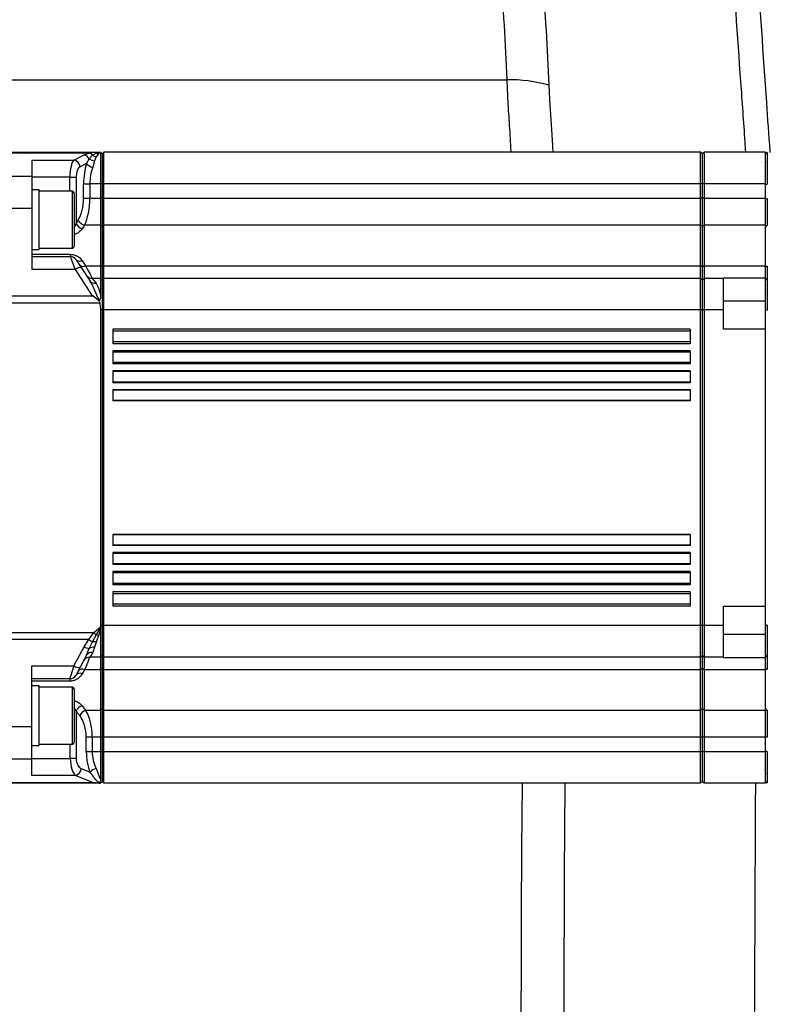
# Model space of a CAD drawing. Extents: x 0 to 8410, y 0 to 5940.
# Tile 34 of 161: x 1671 to 1884, y 2448 to 2729. Entities that reach past the tile are written whole.
import ezdxf

# ---------------------------------------------------------------- set-up
doc = ezdxf.new("R2010")
doc.units = 0
doc.header["$LTSCALE"] = 10
doc.layers.get('0').update_dxf_attribs({"linetype": 'CONTINUOUS'})
doc.styles.add('SLDTEXTSTYLE0', font='TXT', dxfattribs={"width": 0.605})
doc.dimstyles.new('SLDDIMSTYLE1', dxfattribs={"dimtxt": 50, "dimasz": 50, "dimexe": 0, "dimexo": 0.0625, "dimgap": 12.5, "dimtad": 1, "dimdec": 1, "dimrnd": 1e-09, "dimzin": 12, "dimtxsty": 'SLDTEXTSTYLE0', "dimsah": 1, "dimcen": 0.09, "dimazin": 3, "dimtfac": 1, "dimtofl": 0, "dimtmove": 0, "dimatfit": 3, "dimtolj": 1, "dimtzin": 12})

# ---------------------------------------------------------------- blocks, each defined once
blk = doc.blocks.new('_D_20')
at = {"color": 7, "linetype": 'CONTINUOUS'}
for p, q in [((286.65, 2500.02), (286.65, 1272.39)), ((1938.65, 2492.02), (1938.65, 1272.39)), ((1938.65, 1287.39), (286.65, 1287.39))]:
    blk.add_line(p, q, dxfattribs=at)
for points in [[(286.65, 1287.39), (336.65, 1279.89), (336.65, 1294.89)], [(1938.65, 1287.39), (1888.65, 1294.89), (1888.65, 1279.89)]]:
    blk.add_solid(points, dxfattribs=at)
at = {"color": 7, "linetype": 'CONTINUOUS', "insert": (1036.26, 1351.84), "char_height": 50, "attachment_point": 1, "style": 'SLDTEXTSTYLE0'}
blk.add_mtext('1652', dxfattribs=at)

msp = doc.modelspace()

# ---------------------------------------------------------------- linework, layer by layer
at = {"color": 8, "linetype": 'CONTINUOUS'}
for p, q in [((1663.090309, 2711.649229), (1810.013076, 2711.649229)), ((1690.83949, 2690.749099), (1660.648008, 2690.749099)), ((1686.609646, 2688.742925), (1689.470252, 2690.200259)), ((1689.470252, 2690.200259), (1690.83949, 2690.749099)), ((1690.83949, 2690.749099), (1692.238589, 2691.02173)), ((1690.961679, 2689.131071), (1691.872736, 2690.108349)), ((1691.872736, 2690.108349), (1692.919453, 2690.740158)), ((1693.600258, 2690.560986), (1692.905923, 2689.694454)), ((1692.919453, 2690.740158), (1694.137832, 2690.997531)), ((1694.148024, 2690.923502), (1693.600258, 2690.560986)), ((1674.648007, 2688.742925), (1686.609646, 2688.742925)), ((1690.193912, 2687.735249), (1688.379725, 2686.81102)), ((1690.193912, 2687.735249), (1690.961679, 2689.131071)), ((1692.453107, 2688.544323), (1691.963991, 2686.69646)), ((1692.905923, 2689.694454), (1692.453107, 2688.544323)), ((1674.648007, 2684.088637), (1660.648008, 2684.088637)), ((1685.440143, 2683.91328), (1674.648007, 2683.91328)), ((1685.440143, 2683.91328), (1687.210282, 2683.91328)), ((1685.440143, 2679.867436), (1685.440143, 2683.91328)), ((1687.210282, 2683.91328), (1687.210282, 2670.701553)), ((1689.352235, 2677.859237), (1689.352235, 2682.021787)), ((1689.352235, 2682.021787), (1691.122373, 2682.021787)), ((1691.122373, 2682.021787), (1691.122373, 2677.859237)), ((1694.148024, 2682.021787), (1691.122373, 2682.021787)), ((1694.648048, 2682.021787), (1694.148024, 2682.021787)), ((1695.148011, 2682.021787), (1694.648048, 2682.021787)), ((1865.148028, 2682.021787), (1695.148011, 2682.021787)), ((1865.647992, 2682.021787), (1865.148028, 2682.021787)), ((1866.148015, 2682.021787), (1865.647992, 2682.021787)), ((1883.647998, 2682.021787), (1866.148015, 2682.021787)), ((1883.647998, 2681.926896), (1884.13932, 2681.926896)), ((1686.148008, 2663.89053), (1686.148008, 2679.867436)), ((1689.352235, 2677.859237), (1691.122373, 2677.859237)), ((1691.122373, 2677.859237), (1694.148024, 2677.859237)), ((1694.648048, 2677.859237), (1694.148024, 2677.859237)), ((1695.148011, 2677.859237), (1694.648048, 2677.859237)), ((1695.148011, 2677.859237), (1865.148028, 2677.859237)), ((1865.647992, 2677.859237), (1865.148028, 2677.859237)), ((1866.148015, 2677.859237), (1865.647992, 2677.859237)), ((1866.148015, 2677.859237), (1883.647998, 2677.859237)), ((1883.647998, 2677.81346), (1884.13932, 2677.81346)), ((1674.648007, 2674.89629), (1660.648008, 2674.89629)), ((1694.148024, 2670.175483), (1689.60764, 2670.175483)), ((1694.648048, 2669.791271), (1694.148024, 2670.175483)), ((1695.148011, 2670.175483), (1694.648048, 2669.791271)), ((1865.148028, 2670.175483), (1695.148011, 2670.175483)), ((1865.647992, 2669.791271), (1865.148028, 2670.175483)), ((1866.148015, 2670.175483), (1865.647992, 2669.791271)), ((1883.647998, 2670.175483), (1866.148015, 2670.175483)), ((1674.648007, 2661.880066), (1685.56734, 2661.880066)), ((1685.56734, 2661.880066), (1685.56734, 2661.232402)), ((1686.148008, 2663.597395), (1686.148008, 2663.89053)), ((1688.913187, 2660.111358), (1689.910849, 2658.621718)), ((1687.024137, 2657.526543), (1674.648007, 2657.526543)), ((1691.929599, 2650.039126), (1687.024137, 2657.526543)), ((1689.910849, 2658.621718), (1694.148024, 2658.621718)), ((1694.648048, 2658.301761), (1694.148024, 2658.621718)), ((1695.148011, 2658.621718), (1694.648048, 2658.301761)), ((1695.148011, 2658.621718), (1865.148028, 2658.621718)), ((1865.647992, 2658.301761), (1865.148028, 2658.621718)), ((1866.148015, 2658.621718), (1865.647992, 2658.301761)), ((1866.148015, 2658.621718), (1883.647998, 2658.621718)), ((1660.648008, 2650.039126), (1691.929599, 2650.039126)), ((1693.939885, 2647.968461), (1660.648008, 2647.968461)), ((1883.647998, 2648.521711), (1871.648034, 2648.521711)), ((1694.648048, 2646.021773), (1694.148024, 2646.021773)), ((1695.148011, 2646.021773), (1694.648048, 2646.021773)), ((1865.148028, 2646.021773), (1695.148011, 2646.021773)), ((1865.647992, 2646.021773), (1865.148028, 2646.021773)), ((1866.148015, 2646.021773), (1865.647992, 2646.021773)), ((1871.648034, 2646.021773), (1866.148015, 2646.021773)), ((1884.13932, 2645.927002), (1883.647998, 2645.927002)), ((1862.148007, 2639.941265), (1697.648009, 2639.941265)), ((1862.148007, 2636.952688), (1697.648009, 2636.952688)), ((1862.148007, 2634.003093), (1697.648009, 2634.003093)), ((1862.148007, 2631.014516), (1697.648009, 2631.014516)), ((1862.148007, 2628.437211), (1697.648009, 2628.437211)), ((1862.148007, 2625.448634), (1697.648009, 2625.448634)), ((1862.148007, 2623.154094), (1697.648009, 2623.154094)), ((1862.148007, 2620.165517), (1697.648009, 2620.165517)), ((1862.148007, 2581.877996), (1697.648009, 2581.877996)), ((1862.148007, 2578.889419), (1697.648009, 2578.889419)), ((1862.148007, 2576.59476), (1697.648009, 2576.59476)), ((1862.148007, 2573.606183), (1697.648009, 2573.606183)), ((1862.148007, 2571.028878), (1697.648009, 2571.028878)), ((1862.148007, 2568.040301), (1697.648009, 2568.040301)), ((1862.148007, 2565.090825), (1697.648009, 2565.090825)), ((1862.148007, 2562.102248), (1697.648009, 2562.102248)), ((1692.238589, 2554.074933), (1694.139441, 2555.629303)), ((1692.919453, 2553.31104), (1694.137832, 2555.234958)), ((1694.648048, 2556.02174), (1694.148024, 2556.02174)), ((1695.148011, 2556.02174), (1694.648048, 2556.02174)), ((1865.148028, 2556.02174), (1695.148011, 2556.02174)), ((1865.647992, 2556.02174), (1865.148028, 2556.02174)), ((1866.148015, 2556.02174), (1865.647992, 2556.02174)), ((1871.648034, 2556.02174), (1866.148015, 2556.02174)), ((1884.13932, 2556.116511), (1883.647998, 2556.116511)), ((1660.648008, 2554.074933), (1692.238589, 2554.074933)), ((1690.83949, 2552.004387), (1692.238589, 2554.074933)), ((1691.872736, 2551.397135), (1692.919453, 2553.31104)), ((1693.600258, 2553.178956), (1692.905923, 2551.317503)), ((1694.148024, 2554.695775), (1693.600258, 2553.178956)), ((1871.648034, 2553.521683), (1883.647998, 2553.521683)), ((1690.83949, 2552.004387), (1660.648008, 2552.004387)), ((1686.609646, 2544.51697), (1689.470252, 2549.956014)), ((1689.470252, 2549.956014), (1690.83949, 2552.004387)), ((1690.193912, 2547.552993), (1690.961679, 2549.458076)), ((1690.961679, 2549.458076), (1691.872736, 2551.397135)), ((1692.453107, 2549.820473), (1691.963991, 2548.331072)), ((1692.905923, 2551.317503), (1692.453107, 2549.820473)), ((1674.648007, 2544.51697), (1686.609646, 2544.51697)), ((1689.60764, 2543.421795), (1688.980361, 2542.254974)), ((1694.148024, 2543.421795), (1689.60764, 2543.421795)), ((1694.648048, 2543.741752), (1694.148024, 2543.421795)), ((1695.148011, 2543.421795), (1694.648048, 2543.741752)), ((1865.148028, 2543.421795), (1695.148011, 2543.421795)), ((1865.647992, 2543.741752), (1865.148028, 2543.421795)), ((1866.148015, 2543.421795), (1865.647992, 2543.741752)), ((1883.647998, 2543.421795), (1866.148015, 2543.421795)), ((1685.440143, 2540.163447), (1674.648007, 2540.163447)), ((1685.440143, 2540.811111), (1685.440143, 2540.163447)), ((1686.148008, 2522.176077), (1686.148008, 2538.446118)), ((1687.240263, 2531.627883), (1687.240263, 2518.130233)), ((1689.910849, 2531.867971), (1694.148024, 2531.867971)), ((1694.648048, 2532.252182), (1694.148024, 2531.867971)), ((1695.148011, 2531.867971), (1694.648048, 2532.252182)), ((1695.148011, 2531.867971), (1865.148028, 2531.867971)), ((1865.647992, 2532.252182), (1865.148028, 2531.867971)), ((1866.148015, 2531.867971), (1865.647992, 2532.252182)), ((1866.148015, 2531.867971), (1883.647998, 2531.867971)), ((1674.648007, 2527.147164), (1660.648008, 2527.147164)), ((1690.12477, 2520.021726), (1690.12477, 2524.184276)), ((1691.797694, 2524.184276), (1690.12477, 2524.184276)), ((1694.148024, 2524.184276), (1691.797694, 2524.184276)), ((1691.797694, 2524.184276), (1691.797694, 2520.021726)), ((1694.648048, 2524.184276), (1694.148024, 2524.184276)), ((1695.148011, 2524.184276), (1694.648048, 2524.184276)), ((1865.148028, 2524.184276), (1695.148011, 2524.184276)), ((1865.647992, 2524.184276), (1865.148028, 2524.184276)), ((1866.148015, 2524.184276), (1865.647992, 2524.184276)), ((1883.647998, 2524.184276), (1866.148015, 2524.184276)), ((1884.13932, 2524.230053), (1883.647998, 2524.230053)), ((1685.56734, 2518.130233), (1685.56734, 2522.176077)), ((1691.797694, 2520.021726), (1690.12477, 2520.021726)), ((1694.148024, 2520.021726), (1691.797694, 2520.021726)), ((1694.648048, 2520.021726), (1694.148024, 2520.021726)), ((1695.148011, 2520.021726), (1694.648048, 2520.021726)), ((1865.148028, 2520.021726), (1695.148011, 2520.021726)), ((1865.647992, 2520.021726), (1865.148028, 2520.021726)), ((1866.148015, 2520.021726), (1865.647992, 2520.021726)), ((1883.647998, 2520.021726), (1866.148015, 2520.021726)), ((1884.13932, 2520.116498), (1883.647998, 2520.116498)), ((1674.648007, 2517.954816), (1660.648008, 2517.954816)), ((1674.648007, 2518.130233), (1685.56734, 2518.130233)), ((1687.240263, 2518.130233), (1685.56734, 2518.130233)), ((1687.024137, 2513.300587), (1674.648007, 2513.300587)), ((1691.929599, 2511.294355), (1687.024137, 2513.300587)), ((1688.69706, 2515.232434), (1691.215953, 2514.202287)), ((1660.648008, 2511.294355), (1691.929599, 2511.294355))]:
    msp.add_line(p, q, dxfattribs=at)
at = {"color": 7, "linetype": 'CONTINUOUS'}
for p, q in [((1660.648008, 2691.02173), (1692.238589, 2691.02173)), ((1692.238589, 2691.02173), (1694.139441, 2691.02173)), ((1694.139441, 2691.02173), (1694.137832, 2690.997531)), ((1694.137832, 2690.997531), (1694.148024, 2690.923502)), ((1694.648048, 2690.521767), (1694.148024, 2691.02173)), ((1694.148024, 2690.923502), (1694.148024, 2682.021787)), ((1695.148011, 2691.02173), (1694.648048, 2690.521767)), ((1694.648048, 2690.521767), (1694.648048, 2682.021787)), ((1695.148011, 2682.021787), (1695.148011, 2691.02173)), ((1865.148028, 2691.02173), (1695.148011, 2691.02173)), ((1865.148028, 2682.021787), (1865.148028, 2691.02173)), ((1865.647992, 2690.521767), (1865.148028, 2691.02173)), ((1866.148015, 2691.02173), (1865.647992, 2690.521767)), ((1865.647992, 2682.021787), (1865.647992, 2690.521767)), ((1866.148015, 2691.02173), (1866.148015, 2682.021787)), ((1883.647998, 2691.02173), (1866.148015, 2691.02173)), ((1883.647998, 2682.021787), (1883.647998, 2691.02173)), ((1674.648007, 2688.742925), (1674.648007, 2684.088637)), ((1674.648007, 2684.088637), (1674.648007, 2674.89629)), ((1694.148024, 2682.021787), (1694.148024, 2677.859237)), ((1694.648048, 2682.021787), (1694.648048, 2677.859237)), ((1695.148011, 2677.859237), (1695.148011, 2682.021787)), ((1865.148028, 2677.859237), (1865.148028, 2682.021787)), ((1865.647992, 2677.859237), (1865.647992, 2682.021787)), ((1866.148015, 2682.021787), (1866.148015, 2677.859237)), ((1883.647998, 2677.859237), (1883.647998, 2682.021787)), ((1676.648041, 2680.232455), (1674.648007, 2680.232455)), ((1676.648041, 2679.584076), (1676.648041, 2680.232455)), ((1686.148008, 2679.867436), (1676.648041, 2679.867436)), ((1676.648041, 2663.232376), (1676.648041, 2679.584076)), ((1686.648031, 2679.367472), (1686.648031, 2664.372494)), ((1694.148024, 2677.859237), (1694.148024, 2670.175483)), ((1694.648048, 2677.859237), (1694.648048, 2669.791271)), ((1695.148011, 2670.175483), (1695.148011, 2677.859237)), ((1865.148028, 2670.175483), (1865.148028, 2677.859237)), ((1865.647992, 2669.791271), (1865.647992, 2677.859237)), ((1866.148015, 2677.859237), (1866.148015, 2670.175483)), ((1883.647998, 2670.175483), (1883.647998, 2677.859237)), ((1674.648007, 2674.89629), (1674.648007, 2657.526543)), ((1694.148024, 2670.175483), (1694.148024, 2658.621718)), ((1694.648048, 2669.791271), (1694.648048, 2658.301761)), ((1695.148011, 2658.621718), (1695.148011, 2670.175483)), ((1865.148028, 2658.621718), (1865.148028, 2670.175483)), ((1865.647992, 2658.301761), (1865.647992, 2669.791271)), ((1866.148015, 2670.175483), (1866.148015, 2658.621718)), ((1883.647998, 2658.621718), (1883.647998, 2670.175483)), ((1674.648007, 2663.232376), (1676.648041, 2663.232376)), ((1676.648041, 2663.597395), (1686.148008, 2663.597395)), ((1686.648031, 2664.372494), (1686.648031, 2664.097359)), ((1674.648007, 2661.232402), (1685.56734, 2661.232402)), ((1688.69706, 2658.104946), (1691.215953, 2654.260208)), ((1694.148024, 2658.621718), (1694.148024, 2655.021717)), ((1694.648048, 2658.301761), (1694.648048, 2654.521753)), ((1695.148011, 2655.021717), (1695.148011, 2658.621718)), ((1865.148028, 2655.021717), (1865.148028, 2658.621718)), ((1865.647992, 2654.521753), (1865.647992, 2658.301761)), ((1866.148015, 2658.621718), (1866.148015, 2655.021717)), ((1883.647998, 2655.191948), (1883.647998, 2658.621718)), ((1694.148024, 2655.021717), (1691.797694, 2655.021717)), ((1694.648048, 2654.521753), (1694.148024, 2655.021717)), ((1694.148024, 2655.021717), (1694.148024, 2650.259544)), ((1695.148011, 2655.021717), (1694.648048, 2654.521753)), ((1694.648048, 2654.521753), (1694.648048, 2646.021773)), ((1695.148011, 2646.021773), (1695.148011, 2655.021717)), ((1865.148028, 2655.021717), (1695.148011, 2655.021717)), ((1865.148028, 2646.021773), (1865.148028, 2655.021717)), ((1865.647992, 2654.521753), (1865.148028, 2655.021717)), ((1866.148015, 2655.021717), (1865.647992, 2654.521753)), ((1865.647992, 2646.021773), (1865.647992, 2654.521753)), ((1866.148015, 2655.021717), (1866.148015, 2646.021773)), ((1871.648034, 2655.021717), (1866.148015, 2655.021717)), ((1871.648034, 2655.191948), (1883.647998, 2655.191948)), ((1871.648034, 2655.021717), (1871.648034, 2655.191948)), ((1871.648034, 2646.021773), (1871.648034, 2655.021717)), ((1883.647998, 2654.42567), (1883.647998, 2655.191948)), ((1883.647998, 2654.42567), (1883.647998, 2654.841949)), ((1883.647998, 2645.927002), (1883.647998, 2654.42567)), ((1693.923315, 2648.678233), (1693.832656, 2648.48714)), ((1693.832656, 2648.48714), (1693.939885, 2647.968461)), ((1694.148024, 2646.021773), (1694.148024, 2556.02174)), ((1694.648048, 2646.021773), (1694.648048, 2556.02174)), ((1695.148011, 2556.02174), (1695.148011, 2646.021773)), ((1865.148028, 2556.02174), (1865.148028, 2646.021773)), ((1865.647992, 2556.02174), (1865.647992, 2646.021773)), ((1866.148015, 2646.021773), (1866.148015, 2556.02174)), ((1871.648034, 2640.521695), (1871.648034, 2646.021773)), ((1883.647998, 2640.521695), (1883.647998, 2645.927002)), ((1862.148007, 2640.521695), (1697.648009, 2640.521695)), ((1697.648009, 2640.521695), (1697.648009, 2636.372258)), ((1862.148007, 2640.521695), (1862.148007, 2636.372258)), ((1883.647998, 2640.521695), (1871.648034, 2640.521695)), ((1883.647998, 2561.521699), (1883.647998, 2640.521695)), ((1862.148007, 2636.372258), (1697.648009, 2636.372258)), ((1862.148007, 2634.372284), (1697.648009, 2634.372284)), ((1697.648009, 2634.372284), (1697.648009, 2630.645444)), ((1862.148007, 2634.372284), (1862.148007, 2630.645444)), ((1862.148007, 2630.645444), (1697.648009, 2630.645444)), ((1862.148007, 2628.64547), (1697.648009, 2628.64547)), ((1697.648009, 2628.64547), (1697.648009, 2625.240495)), ((1862.148007, 2628.64547), (1862.148007, 2625.240495)), ((1862.148007, 2625.240495), (1697.648009, 2625.240495)), ((1862.148007, 2623.24052), (1697.648009, 2623.24052)), ((1697.648009, 2623.24052), (1697.648009, 2620.078971)), ((1862.148007, 2623.24052), (1862.148007, 2620.078971)), ((1862.148007, 2620.078971), (1697.648009, 2620.078971)), ((1862.148007, 2581.964542), (1697.648009, 2581.964542)), ((1697.648009, 2581.964542), (1697.648009, 2578.802993)), ((1862.148007, 2581.964542), (1862.148007, 2578.802993)), ((1862.148007, 2578.802993), (1697.648009, 2578.802993)), ((1862.148007, 2576.802899), (1697.648009, 2576.802899)), ((1697.648009, 2576.802899), (1697.648009, 2573.398043)), ((1862.148007, 2576.802899), (1862.148007, 2573.398043)), ((1862.148007, 2573.398043), (1697.648009, 2573.398043)), ((1862.148007, 2571.398069), (1697.648009, 2571.398069)), ((1697.648009, 2571.398069), (1697.648009, 2567.671229)), ((1862.148007, 2571.398069), (1862.148007, 2567.671229)), ((1862.148007, 2567.671229), (1697.648009, 2567.671229)), ((1862.148007, 2565.671255), (1697.648009, 2565.671255)), ((1697.648009, 2565.671255), (1697.648009, 2561.521699)), ((1862.148007, 2565.671255), (1862.148007, 2561.521699)), ((1862.148007, 2561.521699), (1697.648009, 2561.521699)), ((1871.648034, 2561.521699), (1883.647998, 2561.521699)), ((1871.648034, 2556.02174), (1871.648034, 2561.521699)), ((1883.647998, 2556.116511), (1883.647998, 2561.521699)), ((1694.139441, 2555.629303), (1694.137832, 2555.234958)), ((1694.137832, 2555.234958), (1694.148024, 2554.695775)), ((1694.148024, 2556.02174), (1694.139441, 2555.629303)), ((1694.648048, 2556.02174), (1694.648048, 2547.52176)), ((1695.148011, 2547.021796), (1695.148011, 2556.02174)), ((1865.148028, 2547.021796), (1865.148028, 2556.02174)), ((1865.647992, 2547.52176), (1865.647992, 2556.02174)), ((1866.148015, 2556.02174), (1866.148015, 2547.021796)), ((1871.648034, 2547.021796), (1871.648034, 2556.02174)), ((1883.647998, 2547.617843), (1883.647998, 2556.116511)), ((1694.148024, 2554.695775), (1694.148024, 2547.021796)), ((1690.193912, 2547.552993), (1688.379725, 2544.103672)), ((1694.148024, 2547.021796), (1691.122373, 2547.021796)), ((1694.648048, 2547.52176), (1694.148024, 2547.021796)), ((1694.148024, 2547.021796), (1694.148024, 2543.421795)), ((1695.148011, 2547.021796), (1694.648048, 2547.52176)), ((1694.648048, 2547.52176), (1694.648048, 2543.741752)), ((1865.148028, 2547.021796), (1695.148011, 2547.021796)), ((1695.148011, 2543.421795), (1695.148011, 2547.021796)), ((1865.647992, 2547.52176), (1865.148028, 2547.021796)), ((1865.148028, 2543.421795), (1865.148028, 2547.021796)), ((1866.148015, 2547.021796), (1865.647992, 2547.52176)), ((1865.647992, 2543.741752), (1865.647992, 2547.52176)), ((1871.648034, 2547.021796), (1866.148015, 2547.021796)), ((1866.148015, 2547.021796), (1866.148015, 2543.421795)), ((1871.648034, 2546.851446), (1871.648034, 2547.021796)), ((1883.647998, 2546.851446), (1871.648034, 2546.851446)), ((1883.647998, 2546.851446), (1883.647998, 2547.617843)), ((1883.647998, 2543.421795), (1883.647998, 2546.851446)), ((1674.648007, 2527.147164), (1674.648007, 2544.51697)), ((1694.148024, 2543.421795), (1694.148024, 2531.867971)), ((1694.648048, 2543.741752), (1694.648048, 2532.252182)), ((1695.148011, 2531.867971), (1695.148011, 2543.421795)), ((1865.148028, 2531.867971), (1865.148028, 2543.421795)), ((1865.647992, 2532.252182), (1865.647992, 2543.741752)), ((1866.148015, 2543.421795), (1866.148015, 2531.867971)), ((1883.647998, 2531.867971), (1883.647998, 2543.421795)), ((1685.440143, 2540.811111), (1674.648007, 2540.811111)), ((1676.648041, 2538.811018), (1674.648007, 2538.811018)), ((1676.648041, 2527.055134), (1676.648041, 2538.811018)), ((1686.148008, 2538.446118), (1676.648041, 2538.446118)), ((1686.648031, 2537.946035), (1686.648031, 2522.67604)), ((1694.148024, 2531.867971), (1694.148024, 2524.184276)), ((1694.648048, 2532.252182), (1694.648048, 2524.184276)), ((1695.148011, 2524.184276), (1695.148011, 2531.867971)), ((1865.148028, 2524.184276), (1865.148028, 2531.867971)), ((1865.647992, 2524.184276), (1865.647992, 2532.252182)), ((1866.148015, 2531.867971), (1866.148015, 2524.184276)), ((1883.647998, 2524.184276), (1883.647998, 2531.867971)), ((1674.648007, 2517.954816), (1674.648007, 2527.147164)), ((1676.648041, 2521.811058), (1676.648041, 2527.055134)), ((1694.148024, 2524.184276), (1694.148024, 2520.021726)), ((1694.648048, 2524.184276), (1694.648048, 2520.021726)), ((1695.148011, 2520.021726), (1695.148011, 2524.184276)), ((1865.148028, 2520.021726), (1865.148028, 2524.184276)), ((1865.647992, 2520.021726), (1865.647992, 2524.184276)), ((1866.148015, 2524.184276), (1866.148015, 2520.021726)), ((1883.647998, 2520.021726), (1883.647998, 2524.184276)), ((1674.648007, 2521.811058), (1676.648041, 2521.811058)), ((1676.648041, 2522.176077), (1686.148008, 2522.176077)), ((1694.148024, 2520.021726), (1694.148024, 2512.081911)), ((1694.648048, 2520.021726), (1694.648048, 2511.521746)), ((1695.148011, 2511.021723), (1695.148011, 2520.021726)), ((1865.148028, 2511.021723), (1865.148028, 2520.021726)), ((1865.647992, 2511.521746), (1865.647992, 2520.021726)), ((1866.148015, 2520.021726), (1866.148015, 2511.021723)), ((1883.647998, 2511.021723), (1883.647998, 2520.021726)), ((1674.648007, 2513.300587), (1674.648007, 2517.954816)), ((1693.939885, 2511.021723), (1660.648008, 2511.021723)), ((1693.923315, 2511.187841), (1693.832656, 2511.038591)), ((1693.832656, 2511.038591), (1693.939885, 2511.021723)), ((1693.939885, 2511.021723), (1694.148024, 2511.021723)), ((1694.648048, 2511.521746), (1694.148024, 2511.021723)), ((1695.148011, 2511.021723), (1694.648048, 2511.521746)), ((1865.148028, 2511.021723), (1695.148011, 2511.021723)), ((1865.647992, 2511.521746), (1865.148028, 2511.021723)), ((1866.148015, 2511.021723), (1865.647992, 2511.521746)), ((1883.647998, 2511.021723), (1866.148015, 2511.021723))]:
    msp.add_line(p, q, dxfattribs=at)
at = {"color": 8, "linetype": 'CONTINUOUS', "flags": 128}
for points in [[(1687.024137, 2657.526543), (1686.680039, 2658.401777), (1686.365684, 2659.201552), (1686.092039, 2659.897734), (1685.868581, 2660.466005), (1685.703179, 2660.886814), (1685.601612, 2661.14526), (1685.56734, 2661.232402)], [(1689.910849, 2658.621718), (1690.561672, 2657.380034), (1691.08977, 2656.372358), (1691.479047, 2655.629803), (1691.717406, 2655.174901), (1691.797694, 2655.021717)], [(1883.647998, 2658.208777), (1883.657416, 2658.270528), (1883.685251, 2658.329894), (1883.730491, 2658.38473), (1883.791407, 2658.432891), (1883.865734, 2658.472707), (1883.950671, 2658.502628), (1884.042998, 2658.521463), (1884.13932, 2658.528497)], [(1691.797694, 2655.021717), (1691.921791, 2654.866745), (1692.28973, 2654.407312), (1692.888876, 2653.659036)], [(1692.238589, 2554.074933), (1692.327877, 2553.974797), (1692.416748, 2553.875138), (1692.504784, 2553.776314), (1692.591687, 2553.6788), (1692.676922, 2553.583195), (1692.760249, 2553.489615), (1692.841192, 2553.398897), (1692.919453, 2553.31104)], [(1691.122373, 2547.021796), (1691.057881, 2546.868493), (1690.866491, 2546.413709), (1690.554043, 2545.671036), (1690.130075, 2544.663479), (1689.60764, 2543.421795)], [(1691.963991, 2548.331072), (1691.501638, 2547.611763), (1691.217979, 2547.17045), (1691.122373, 2547.021796)], [(1685.440143, 2540.811111), (1685.467681, 2540.898253), (1685.54922, 2541.156699), (1685.682019, 2541.577389), (1685.861369, 2542.145778), (1686.081072, 2542.841961), (1686.333378, 2543.641617), (1686.609646, 2544.51697)], [(1884.13932, 2543.514897), (1884.042998, 2543.52205), (1883.950671, 2543.540885), (1883.865734, 2543.570687), (1883.791407, 2543.610503), (1883.730491, 2543.658783), (1883.685251, 2543.713619), (1883.657416, 2543.772985), (1883.647998, 2543.834736)]]:
    msp.add_lwpolyline(points, dxfattribs=at)
at = {"color": 7, "linetype": 'CONTINUOUS', "flags": 128}
for points in [[(1687.240263, 2660.328438), (1687.274536, 2660.276105), (1687.376102, 2660.121133), (1687.541505, 2659.868647), (1687.764963, 2659.52759), (1688.038608, 2659.10988), (1688.352963, 2658.630063), (1688.69706, 2658.104946)], [(1688.379725, 2544.103672), (1688.103517, 2543.578436), (1687.851151, 2543.098618), (1687.631448, 2542.680909), (1687.452098, 2542.339851), (1687.319358, 2542.087485), (1687.23776, 2541.932394), (1687.210282, 2541.880061)]]:
    msp.add_lwpolyline(points, dxfattribs=at)
at = {"color": 8, "linetype": 'CONTINUOUS'}
for centre, radius, start, end in [((1810.618542, 2669.57147), 42.082115, 74.4668051, 90.82438464), ((1689.137929, 2688.161895), 2.065276, 27.98703933, 80.74030517), ((1690.447738, 2688.963916), 1.827661, 38.76834728, 77.62284538), ((1693.256419, 2692.065878), 2.397186, 234.74536077, 261.5925633), ((1692.214109, 2689.998557), 1.023466, 46.43536032, 88.62940075), ((1693.778143, 2692.619926), 2.066609, 245.44878997, 265.06210905), ((1686.222392, 2686.611253), 2.166562, 5.29042926, 79.70356288), ((1692.52366, 2689.677612), 3.033233, 219.81871797, 259.36729294), ((1692.579743, 2691.055084), 2.513952, 229.93669454, 267.11258407), ((1689.59778, 2671.699823), 2.587796, 202.69097498, 256.19674466), ((1690.223232, 2672.672348), 2.571632, 201.92284838, 256.15017909), ((1884.094805, 2669.678592), 0.451526, 84.34212876, 171.70846193), ((1688.2205, 2661.327898), 1.399923, 225.55633521, 299.65678156), ((1688.529355, 2655.88149), 2.229771, 85.68661601, 132.45843458), ((1689.196015, 2659.819886), 1.395204, 226.63037454, 300.82055506), ((1692.503421, 2655.214669), 1.602676, 216.55127259, 283.91648046), ((1692.137118, 2547.458038), 5.905055, 75.65397136, 82.38674891), ((1691.615631, 2553.89934), 4.489151, 241.45145768, 261.62369787), ((1694.532175, 2557.104867), 6.29689, 234.09592184, 245.01748709), ((1692.225246, 2547.508069), 2.323603, 84.37234182, 122.94245822), ((1692.152361, 2548.282764), 3.126899, 76.05482888, 95.13057254), ((1691.629445, 2546.689694), 1.675124, 78.47977411, 148.9782163), ((1687.953167, 2546.273911), 2.211762, 232.59508842, 281.11966813), ((1688.335892, 2540.931714), 1.471856, 64.03245942, 139.88522762), ((1688.946669, 2542.110973), 1.468038, 63.24084676, 139.06941437), ((1689.762669, 2530.512484), 2.758015, 107.93903901, 156.14514302), ((1690.753479, 2529.271701), 2.729586, 107.98105457, 157.15934312), ((1884.09486, 2532.364922), 0.45158, 188.29061739, 275.65016599), ((1686.518852, 2515.428425), 2.187008, 283.35827405, 354.85847104), ((1693.727241, 2512.083154), 3.285923, 104.78178468, 139.84090438)]:
    msp.add_arc(centre, radius, start, end, dxfattribs=at)
at = {"color": 7, "linetype": 'CONTINUOUS'}
for centre, radius, start, end in [((1884.148021, 2690.425659), 0.5, 91, 180), ((1686.148021, 2679.367416), 0.5, 0, 90), ((1686.148021, 2664.097416), 0.5, 270, 360), ((1685.567333, 2659.232416), 2, 33.23138455, 90), ((1691.797723, 2657.021738), 2, 213.23138455, 270), ((1884.148021, 2654.425659), 0.5, 91, 180), ((1691.122363, 2545.021738), 2, 90, 152.25803952), ((1884.148021, 2547.617817), 0.5, 180, 269), ((1685.440162, 2542.81106), 2, 270, 332.25803952), ((1686.148021, 2537.94606), 0.5, 0, 90), ((1686.148021, 2522.67606), 0.5, 270, 360), ((1884.148021, 2511.617817), 0.5, 180, 269)]:
    msp.add_arc(centre, radius, start, end, dxfattribs=at)
at = {"color": 8, "linetype": 'CONTINUOUS'}
for centre, major_axis, ratio, start_param, end_param in [((1884.148021, 2681.924364), (-0.008726, 9.001219), 0.0009691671, 0.0000159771, 1.5705077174), ((1687.018001, 2683.913262), (0, 5), 0.3155677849, 0.2617993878, 1.5707963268), ((1695.137667, 2682.021738), (0, 11), 0.5259463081, 1.0246316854, 1.5707963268), ((1688.788107, 2683.913262), (0, 3), 0.5259463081, 0.2617993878, 1.5707963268), ((1696.907773, 2682.021738), (0, 9), 0.6428232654, 1.0246316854, 1.5707963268), ((1685.144687, 2677.859229), (0, 8), 0.5259463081, 3.8360909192, 4.7123889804), ((1686.914793, 2677.859229), (0, 10), 0.4207570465, 3.8360909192, 4.7123889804), ((1718.805251, 2601.021738), (0, 92), 0.5259463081, 0.6944982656, 0.7114906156), ((1720.575357, 2601.021738), (0, 90), 0.5376340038, 0.6944982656, 0.7114906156), ((1884.148021, 2645.924364), (-0.008726, 9.001219), 0.0009691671, 0.0000159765, 1.5705077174), ((1884.148021, 2556.119112), (0.008726, 9.001219), 0.0009691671, 1.5710849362, 3.1415766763), ((1728.486922, 2601.021738), (0, 90), 0.6697234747, 2.4253545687, 2.447094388), ((1726.813994, 2601.021738), (0, 92), 0.6551642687, 2.4253545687, 2.447094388), ((1684.883481, 2524.184247), (0, 8), 0.6551642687, 4.7123889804, 5.5886870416), ((1686.556409, 2524.184247), (0, 10), 0.524131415, 4.7123889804, 5.5886870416), ((1697.331602, 2520.021738), (0, 11), 0.6551642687, 1.5707963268, 2.1282695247), ((1699.00453, 2520.021738), (0, 9), 0.8007563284, 1.5707963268, 2.1282695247), ((1884.148021, 2520.119112), (0.008726, 9.001219), 0.0009691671, 1.5710849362, 3.1415766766), ((1687.532826, 2518.130214), (0, 5), 0.3930985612, 1.5707963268, 2.8797932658), ((1689.205754, 2518.130214), (0, 3), 0.6551642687, 1.5707963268, 2.8797932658)]:
    msp.add_ellipse(centre, major_axis=major_axis, ratio=ratio, start_param=start_param, end_param=end_param, dxfattribs=at)
at = {"color": 7, "linetype": 'CONTINUOUS'}
for centre, major_axis, start_param, end_param in [((1884.598021, 2686.971738), (0, -1.75), 3.87163996, 4.0049057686), ((1884.598021, 2515.071738), (0, 1.75), 2.2782795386, 2.4115453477)]:
    msp.add_ellipse(centre, major_axis=major_axis, ratio=0.7142857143, start_param=start_param, end_param=end_param, dxfattribs=at)
at = {"color": 8, "linetype": 'CONTINUOUS'}
for points, knots in [([(1810.013076, 2711.649229), (1809.80014, 2716.831607), (1809.374195, 2727.198152), (1807.917165, 2742.719625), (1805.82293, 2768.600586), (1803.9887, 2799.228693), (1801.724614, 2827.133996), (1801.028921, 2842.008968), (1800.8266, 2849.452552), (1800.394172, 2856.892598), (1799.51337, 2861.809011), (1799.073299, 2864.265372)], [0, 0, 0, 0, 0.1017523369, 0.2035397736, 0.3053266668, 0.6106192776, 0.805247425, 0.8539646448, 0.902724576, 0.951398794, 1, 1, 1, 1]), ([(1811.231156, 2863.883902), (1811.641191, 2860.585347), (1812.461765, 2853.984168), (1812.710599, 2843.905529), (1813.497701, 2827.098893), (1815.824693, 2798.113152), (1817.678085, 2767.255243), (1819.7897, 2741.287214), (1821.268191, 2725.710101), (1821.681417, 2715.313747), (1821.88799, 2710.116555)], [0, 0, 0, 0, 0.0653588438, 0.1307982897, 0.1962370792, 0.3924089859, 0.6961939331, 0.7974745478, 0.8987564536, 1, 1, 1, 1]), ([(1878.005167, 2691.02173), (1877.944801, 2691.977325), (1877.515159, 2698.778554), (1876.073037, 2718.415675), (1873.923688, 2750.101344), (1871.243454, 2788.412136), (1869.490629, 2813.629603), (1868.614217, 2826.238324)], [0, 0, 0, 0, 0.02087542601, 0.14857608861, 0.44085506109, 0.72042781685, 1, 1, 1, 1]), ([(1811.146637, 2691.02173), (1811.143161, 2691.090113), (1811.010014, 2693.709171), (1810.742675, 2698.564709), (1810.270947, 2705.430542), (1810.097228, 2709.619851), (1810.013076, 2711.649229)], [0, 0, 0, 0, 0.0090377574, 0.346145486, 0.6832609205, 1, 1, 1, 1]), ([(1821.88799, 2710.116555), (1821.96936, 2708.370179), (1822.133071, 2704.856595), (1822.553365, 2699.211756), (1822.840468, 2694.622446), (1822.997293, 2691.786035), (1823.039552, 2691.02173)], [0, 0, 0, 0, 0.29436947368, 0.59225028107, 0.89012697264, 1, 1, 1, 1]), ([(1884.13932, 2677.81346), (1884.139075, 2677.14042), (1884.138425, 2675.346842), (1884.138287, 2673.121023), (1884.138669, 2671.278345), (1884.1391, 2670.515813), (1884.13932, 2670.127918)], [0, 0, 0, 0, 0.2306396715, 0.6146295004, 0.8039648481, 1, 1, 1, 1]), ([(1686.648031, 2669.543197), (1686.655137, 2669.550491), (1686.968537, 2669.872223), (1687.090795, 2670.291643), (1687.210282, 2670.701553)], [0, 0, 0, 0, 0.0226734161, 1, 1, 1, 1]), ([(1688.980361, 2669.186761), (1688.663788, 2668.799518), (1688.150849, 2668.172072), (1687.218592, 2667.634302), (1686.734846, 2667.535047), (1686.648031, 2667.517235)], [0, 0, 0, 0, 0.5694909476, 0.9227394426, 1, 1, 1, 1]), ([(1685.56734, 2661.880066), (1685.934471, 2661.850725), (1686.665448, 2661.792306), (1687.739538, 2661.314964), (1688.472526, 2660.717164), (1688.812249, 2660.250123), (1688.913187, 2660.111358)], [0, 0, 0, 0, 0.2547609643, 0.5072408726, 0.8535932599, 1, 1, 1, 1]), ([(1884.13932, 2658.528497), (1884.139075, 2658.03686), (1884.138425, 2656.726645), (1884.138287, 2655.598047), (1884.138669, 2655.009692), (1884.1391, 2654.953976), (1884.13932, 2654.925634)], [0, 0, 0, 0, 0.2306310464, 0.6146339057, 0.80396884, 1, 1, 1, 1]), ([(1693.923315, 2648.678233), (1693.761385, 2648.972367), (1693.115745, 2650.145121), (1692.373893, 2652.169053), (1691.585629, 2653.592599), (1691.215953, 2654.260208)], [0, 0, 0, 0, 0.1509374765, 0.6018103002, 1, 1, 1, 1]), ([(1692.888876, 2653.659036), (1693.158515, 2653.151582), (1693.647576, 2652.231182), (1693.993032, 2650.870174), (1694.148024, 2650.259544)], [0, 0, 0, 0, 0.55133979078, 1, 1, 1, 1]), ([(1884.13932, 2547.117879), (1884.139075, 2547.077801), (1884.138425, 2546.970996), (1884.138287, 2546.0601), (1884.138669, 2544.765998), (1884.1391, 2543.93674), (1884.13932, 2543.514897)], [0, 0, 0, 0, 0.2306387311, 0.6146350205, 0.8039649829, 1, 1, 1, 1]), ([(1688.980361, 2542.254974), (1688.667631, 2541.802345), (1688.160915, 2541.068953), (1686.987903, 2540.41816), (1686.101647, 2540.186086), (1685.594187, 2540.168719), (1685.440143, 2540.163447)], [0, 0, 0, 0, 0.4201728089, 0.680803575, 0.9031054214, 1, 1, 1, 1]), ([(1686.648031, 2534.583737), (1686.97424, 2534.47623), (1687.749217, 2534.220824), (1688.471597, 2533.663794), (1688.812036, 2533.257219), (1688.913187, 2533.136417)], [0, 0, 0, 0, 0.3381523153, 0.8033519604, 1, 1, 1, 1]), ([(1687.240263, 2531.627883), (1687.191683, 2531.75177), (1687.050578, 2532.111607), (1686.807453, 2532.431514), (1686.648031, 2532.641281)], [0, 0, 0, 0, 0.3442845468, 1, 1, 1, 1]), ([(1884.13932, 2531.915535), (1884.139075, 2531.454201), (1884.138425, 2530.224784), (1884.138287, 2528.101003), (1884.138669, 2525.927451), (1884.1391, 2524.802356), (1884.13932, 2524.230053)], [0, 0, 0, 0, 0.2306399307, 0.6146350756, 0.8039761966, 1, 1, 1, 1]), ([(1693.923315, 2511.187841), (1693.761385, 2511.283447), (1693.115769, 2511.664631), (1692.373856, 2512.578275), (1691.585624, 2513.683806), (1691.215953, 2514.202287)], [0, 0, 0, 0, 0.1509397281, 0.60180115, 1, 1, 1, 1]), ([(1692.888876, 2515.260329), (1693.158515, 2514.562465), (1693.647574, 2513.29671), (1693.993032, 2512.458142), (1694.148024, 2512.081911)], [0, 0, 0, 0, 0.5513414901, 1, 1, 1, 1]), ([(1813.680252, 2370.944073), (1813.830096, 2375.145171), (1814.129842, 2383.548998), (1813.933, 2396.160166), (1813.815053, 2417.17722), (1814.165545, 2452.489435), (1814.086813, 2486.573678), (1814.369144, 2508.046527), (1814.408263, 2511.021723)], [0, 0, 0, 0, 0.0899974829, 0.1800299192, 0.2700629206, 0.5401123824, 0.9362797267, 1, 1, 1, 1]), ([(1826.501151, 2511.021723), (1826.469356, 2508.592737), (1826.194826, 2487.619903), (1826.276889, 2453.973062), (1825.931317, 2418.53168), (1826.040395, 2397.407079), (1826.226776, 2384.730557), (1825.934388, 2376.286662), (1825.78822, 2372.065474)], [0, 0, 0, 0, 0.0524395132, 0.4527837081, 0.726382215, 0.8175994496, 0.9088161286, 1, 1, 1, 1]), ([(1880.215367, 2380.323579), (1880.2363, 2382.639998), (1880.278294, 2387.287009), (1880.329972, 2397.441773), (1880.398995, 2415.096611), (1880.570824, 2450.401408), (1880.72032, 2484.063831), (1880.828516, 2507.632032), (1880.844077, 2511.021723)], [0, 0, 0, 0, 0.0572691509, 0.1148886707, 0.2302922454, 0.4610170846, 0.9224809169, 1, 1, 1, 1])]:
    msp.add_open_spline(points, degree=3, knots=knots, dxfattribs=at)
at = {"color": 7, "linetype": 'CONTINUOUS'}
for points, knots in [([(1884.970208, 2690.940072), (1884.961129, 2691.070166), (1884.630154, 2695.812361), (1883.34865, 2714.212086), (1880.561558, 2754.308029), (1877.947409, 2792.0032), (1876.278947, 2815.921799), (1876.127859, 2818.087746)], [0, 0, 0, 0, 0.0030792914, 0.1122460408, 0.4345958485, 0.9487998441, 1, 1, 1, 1]), ([(1693.832656, 2648.48714), (1693.20443, 2649.006372), (1692.570919, 2649.529971), (1691.934904, 2650.034915), (1691.929599, 2650.039126)], [0, 0, 0, 0, 0.9916592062, 1, 1, 1, 1]), ([(1694.148024, 2650.259544), (1694.155225, 2649.868771), (1694.165636, 2649.303842), (1693.980414, 2648.825649), (1693.923315, 2648.678233)], [0, 0, 0, 0, 0.69172177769, 1, 1, 1, 1]), ([(1693.939885, 2647.968461), (1694.029214, 2647.446124), (1694.139668, 2646.800265), (1694.146683, 2646.146758), (1694.148024, 2646.021773)], [0, 0, 0, 0, 0.8087473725, 1, 1, 1, 1]), ([(1883.647998, 2547.201444), (1883.647998, 2547.27418), (1883.647998, 2547.621944), (1883.647998, 2547.619654), (1883.647998, 2547.617843)], [0, 0, 0, 0, 0.2091527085, 1, 1, 1, 1]), ([(1693.832656, 2511.038591), (1693.205116, 2511.097516), (1692.572308, 2511.156935), (1691.934904, 2511.29322), (1691.929599, 2511.294355)], [0, 0, 0, 0, 0.9916773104, 1, 1, 1, 1]), ([(1694.148024, 2512.081911), (1694.155231, 2511.900428), (1694.16565, 2511.638073), (1693.980414, 2511.293925), (1693.923315, 2511.187841)], [0, 0, 0, 0, 0.6917483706, 1, 1, 1, 1])]:
    msp.add_open_spline(points, degree=3, knots=knots, dxfattribs=at)

# ---------------------------------------------------------------- dimensions: what is measured, and where the dimension line sits
dim = msp.add_linear_dim(base=(286.648021, 1287.386716), p1=(1938.648021, 2512.021738), p2=(286.648021, 2520.021738), dimstyle='SLDDIMSTYLE1', dxfattribs=at)
dim.commit()
dim.dimension.update_dxf_attribs({"geometry": '_D_20', "text_midpoint": (1112.648021, 1287.386716), "dimtype": 160})

doc.saveas('drawing.dxf')
